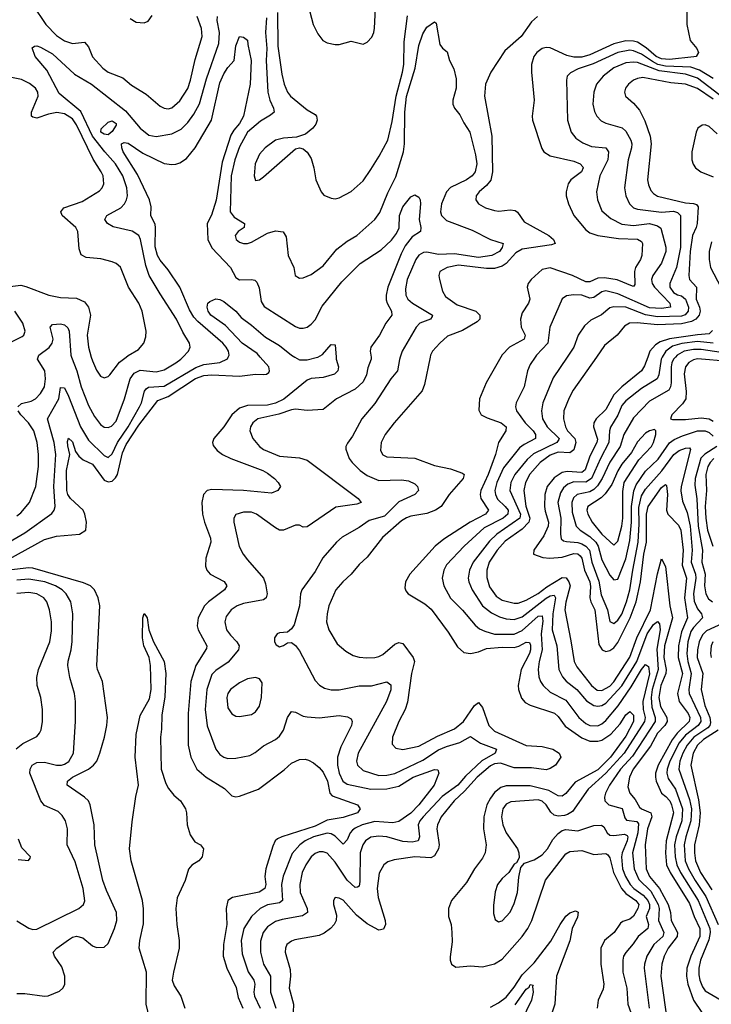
# Model space of a CAD drawing. Header units: inches. Extents: x 1305375 to 1407406, y 744550 to 841633.
# Tile 83 of 256: x 1322425 to 1325900, y 786749 to 791694. Entities that reach past the tile are written whole.
import ezdxf

# ---------------------------------------------------------------- set-up
doc = ezdxf.new("R2010")
doc.units = ezdxf.units.IN
doc.header["$MEASUREMENT"] = 0
doc.layers.add('B3728', color=7, linetype='Continuous')
doc.layers.add('B3729', color=7, linetype='Continuous')

msp = doc.modelspace()

# ---------------------------------------------------------------- linework, layer by layer
at = {"layer": 'B3728', "color": 5}
for points, elevation in [([(1322350, 789059.1), (1322450, 789116.1), (1322585.6, 789214.4), (1322598.4, 789230), (1322603.4, 789250), (1322595.6, 789350), (1322605.9, 789510), (1322597.1, 789570), (1322564.7, 789690), (1322620.7, 789790), (1322630, 789847.3), (1322650, 789844.4), (1322670, 789803.9), (1322730.1, 789650), (1322770, 789582.1), (1322850, 789504.6), (1322870, 789496), (1322890, 789512.9), (1322915.7, 789570), (1322969.1, 789650), (1323026.4, 789750), (1323036, 789770), (1323051.4, 789828.6), (1323060.1, 789839.9), (1323071.6, 789848.4), (1323150, 789853.5), (1323310, 789947), (1323350, 789962.3), (1323430, 789973.1), (1323468.6, 789991.4), (1323472.4, 790000)], 1140), ([(1322370, 788984), (1322550, 789083.7), (1322610, 789099.4), (1322724.5, 789110), (1322757.2, 789130), (1322759.6, 789170), (1322752.7, 789210), (1322743.5, 789230), (1322679.7, 789290), (1322666.7, 789310), (1322661, 789330), (1322659.4, 789430), (1322676.2, 789510), (1322665.9, 789554.1), (1322665, 789575), (1322670, 789593.1), (1322690, 789574.3), (1322705.1, 789525.1), (1322721.4, 789501.4), (1322744.3, 789484.3), (1322790, 789461.6), (1322850, 789381.9), (1322870, 789372.3), (1322890, 789376.6), (1322906.7, 789393.3), (1322915.5, 789410), (1322941.5, 789518.5), (1322959.1, 789560.9), (1323022.8, 789657.2), (1323119, 789781), (1323170, 789802), (1323307.7, 789892.3), (1323350, 789907.4), (1323390, 789909.8), (1323530, 789904.2), (1323610, 789913.5), (1323650, 789912.1), (1323665.6, 789914.4), (1323677, 789923), (1323680.4, 789930), (1323676.2, 789950), (1323632.3, 790000)], 1120), ([(1322414.6, 789750), (1322434.3, 789765.7), (1322482.4, 789777.6), (1322504.1, 789790), (1322530, 789816.2), (1322548.6, 789850), (1322554.1, 789890), (1322550.3, 789930), (1322514.7, 789990), (1322517.9, 790000)], 1160), ([(1322685.1, 790000), (1322712.2, 789930), (1322732.9, 789850), (1322770, 789757.3), (1322800.6, 789700.6), (1322830, 789660.6), (1322850, 789647.8), (1322870, 789645.5), (1322886.6, 789653.4), (1322910, 789677.8), (1322951.9, 789790), (1322980.4, 789890), (1323000.3, 789919.7), (1323030, 789933.8), (1323110, 789925.5), (1323150, 789936.2), (1323209, 789970), (1323234.5, 789990), (1323244.1, 790000)], 1160), ([(1322784.6, 790000), (1322790, 789980.4), (1322810, 789933.4), (1322830, 789903.6), (1322850, 789894.9), (1322870, 789902), (1322878, 789910), (1322925.9, 789974.1), (1322959.9, 790000)], 1180), ([(1324015, 790000), (1324015.8, 789990), (1324026.5, 789950), (1324024.2, 789930), (1324006.8, 789913.2), (1323950, 789897.9), (1323890, 789892.4), (1323870, 789884.5), (1323751.8, 789788.2), (1323710, 789767.8), (1323670, 789758.1), (1323570, 789755.9), (1323530, 789743.6), (1323491.1, 789710), (1323450, 789649.8), (1323400.2, 789590), (1323392.9, 789570), (1323396.1, 789556.1), (1323416.5, 789530), (1323444.6, 789510), (1323485.7, 789490), (1323646, 789430), (1323670, 789417), (1323705.3, 789390), (1323724.2, 789370), (1323734.9, 789350), (1323722.4, 789330), (1323690, 789315.8), (1323550, 789329.1), (1323390, 789334.2), (1323366.8, 789330), (1323347.8, 789310), (1323339.2, 789270), (1323343.1, 789210), (1323353.4, 789170), (1323383.9, 789090), (1323385, 789070), (1323360.4, 788990), (1323357.9, 788950), (1323364.4, 788930), (1323382.2, 788910), (1323451.7, 788871.7), (1323464.9, 788850), (1323454.7, 788830), (1323372.9, 788770), (1323353.9, 788750), (1323322.2, 788690), (1323317, 788650), (1323321.7, 788630), (1323365, 788550), (1323364.1, 788535.9), (1323310.1, 788450), (1323285.4, 788370), (1323270.5, 788210), (1323271.5, 788050), (1323284.3, 787990), (1323314.6, 787930), (1323362, 787890), (1323453.1, 787833.1), (1323490, 787796.5), (1323510, 787791.1), (1323530, 787794), (1323624.7, 787830), (1323753.6, 787926.4), (1323790, 787960.6), (1323830, 787978), (1323859.4, 787979.4), (1323875.8, 787975.8), (1323901.3, 787961.3), (1323930, 787938.5), (1323950, 787914), (1323971.8, 787870), (1323983.5, 787810), (1323995.7, 787795.7), (1324122, 787750), (1324136.1, 787730), (1324122, 787710), (1324050, 787687.3), (1323970, 787673.6), (1323910, 787643), (1323742, 787590), (1323720.5, 787579.5), (1323708.8, 787570), (1323696.4, 787543.6), (1323662.3, 787430), (1323657.4, 787390), (1323661.5, 787350), (1323657, 787330), (1323628.5, 787311.5), (1323494.2, 787285.8), (1323470.2, 787269.8), (1323462.4, 787230), (1323465.5, 787150), (1323448.3, 787050), (1323447.4, 786990), (1323465.6, 786930), (1323512.8, 786832.8), (1323522.3, 786782.3), (1323545.5, 786730)], 1120), ([(1324190.2, 790000), (1324191.7, 789990), (1324174.5, 789945.5), (1324167.8, 789910), (1324150, 789875.9), (1324110, 789839.2), (1324017.2, 789790), (1323950, 789736.1), (1323870, 789731.7), (1323810, 789737.4), (1323790, 789734.8), (1323727.3, 789712.7), (1323621.7, 789690), (1323596.1, 789670), (1323584.9, 789650), (1323581.3, 789630), (1323596.1, 789590), (1323629.1, 789550), (1323650, 789534.7), (1323730, 789502.8), (1323830, 789493.5), (1323870, 789481.3), (1324126.4, 789290), (1324141.3, 789270), (1324119.4, 789260.6), (1324014.1, 789245.9), (1323870, 789147.8), (1323850, 789144.7), (1323830, 789155.1), (1323810, 789155.1), (1323750, 789131.1), (1323730, 789131), (1323710, 789141.5), (1323614, 789210), (1323590, 789221.2), (1323550, 789221.5), (1323510, 789209.3), (1323500.3, 789190), (1323501.5, 789170), (1323528.2, 789048.2), (1323548.3, 789010), (1323570, 788981.5), (1323649.3, 788890), (1323660.1, 788860.1), (1323667.7, 788810), (1323662.8, 788790), (1323650, 788781.1), (1323550, 788761.9), (1323516.9, 788750), (1323488.2, 788730), (1323462.9, 788697.1), (1323456, 788670), (1323464.3, 788630), (1323483.3, 788603.3), (1323516.2, 788570), (1323527.2, 788550), (1323524.9, 788530), (1323472.6, 788467.4), (1323410, 788425.2), (1323390, 788405.3), (1323365.7, 788330), (1323355.9, 788230), (1323367.3, 788147.3), (1323410, 788030.4), (1323430, 788003.9), (1323450, 787990.2), (1323470, 787983.8), (1323510, 787984.7), (1323581.2, 787998.8), (1323607.2, 788012.8), (1323650, 788046.5), (1323710, 788078.3), (1323730, 788095.3), (1323750, 788124.9), (1323771.1, 788188.9), (1323790, 788219.5), (1323810, 788216.5), (1323850, 788195.9), (1323870, 788192.1), (1323930, 788188.5), (1324030, 788198.6), (1324072.7, 788192.7), (1324090, 788183), (1324095.2, 788170), (1324092.2, 788150), (1324037.9, 788042.1), (1324021.7, 787990), (1324022.3, 787950), (1324030, 787909.2), (1324049.2, 787870), (1324070, 787855.1), (1324190, 787830.1), (1324270, 787830.7), (1324330, 787844.2), (1324402, 787890), (1324510, 787928), (1324526.4, 787926.4), (1324530.3, 787910), (1324507.9, 787850), (1324430.5, 787750), (1324390, 787709.5), (1324330, 787666.6), (1324300.5, 787659.5), (1324210, 787666.5), (1324146.3, 787650), (1324110, 787634.1), (1324096.9, 787623.1), (1324086.1, 787610), (1324070, 787574.2), (1324050, 787553.5), (1324010, 787592.7), (1323990, 787605.4), (1323970, 787609), (1323900.5, 787590), (1323859.5, 787570), (1323832.5, 787550), (1323794, 787506), (1323748.2, 787391.8), (1323740.1, 787350), (1323745.1, 787270), (1323730, 787258.8), (1323670, 787249.1), (1323633, 787230), (1323590.1, 787190), (1323551.6, 787130), (1323536.9, 787070), (1323542.7, 787002.7), (1323572.3, 786912.3), (1323601.1, 786870), (1323606.5, 786850), (1323601.9, 786810), (1323604.1, 786790), (1323632.6, 786730)], 1140), ([(1324336.4, 790000), (1324332.5, 789987.5), (1324323.2, 789930), (1324289.3, 789890), (1324210, 789766.2), (1324144.2, 789690), (1324097.6, 789602.4), (1324072.3, 789567.7), (1324063.6, 789550), (1324063.4, 789536.6), (1324080.2, 789490), (1324095.2, 789470), (1324135.7, 789430), (1324170, 789405.4), (1324230, 789380.4), (1324342.7, 789382.7), (1324378.4, 789378.4), (1324410, 789363.2), (1324423.2, 789350), (1324429, 789330), (1324410, 789309.8), (1324330, 789273.2), (1324258.7, 789201.3), (1324181.2, 789178.8), (1324130, 789143.4), (1324045, 789095), (1324016.9, 789070), (1323948.7, 788991.3), (1323910, 788922), (1323842.3, 788830), (1323835.8, 788810), (1323830.2, 788750), (1323804.7, 788655.3), (1323790, 788634.5), (1323770, 788618), (1323730, 788615.1), (1323718.8, 788610), (1323704.9, 788590), (1323704.9, 788570), (1323714.2, 788554.2), (1323730, 788544.4), (1323750, 788550.6), (1323770, 788564.9), (1323790, 788565.5), (1323810, 788550.6), (1323830, 788524.9), (1323910, 788374.6), (1323931.6, 788351.6), (1323956.9, 788336.9), (1323990, 788328.6), (1324030, 788328.7), (1324130, 788347.9), (1324192.3, 788347.7), (1324270, 788367.9), (1324290, 788352.7), (1324289.1, 788329.1), (1324267.7, 788270), (1324125.6, 788010), (1324117.8, 787970), (1324123, 787950), (1324150, 787923.9), (1324230, 787898.2), (1324270, 787899.3), (1324310, 787908.9), (1324450, 787974.8), (1324530, 788026.6), (1324570, 788043.7), (1324636.8, 788063.2), (1324690, 788094), (1324741.1, 788061.1), (1324820.7, 788030), (1324814.2, 788010), (1324747.6, 787972.4), (1324665.2, 787894.8), (1324626.8, 787850), (1324546.9, 787793.1), (1324451.5, 787690), (1324435.1, 787670), (1324426.4, 787650), (1324434.2, 787590), (1324427.4, 787570), (1324396.2, 787563.8), (1324350, 787565.9), (1324270, 787589.4), (1324230, 787593.9), (1324190, 787588), (1324163.2, 787570), (1324148.4, 787550), (1324136.3, 787510), (1324134.3, 787365.7), (1324130, 787342.4), (1324122.2, 787337.8), (1324110, 787335.3), (1324070, 787371.8), (1324010, 787463.2), (1323970, 787508.6), (1323950, 787515.4), (1323930, 787514.2), (1323910, 787505.6), (1323890, 787489.1), (1323862.4, 787450), (1323845, 787410), (1323831.8, 787350), (1323833.5, 787310), (1323868.8, 787230), (1323870.7, 787209.3), (1323846.5, 787193.5), (1323744.5, 787175.5), (1323710, 787165.2), (1323670, 787137.9), (1323649, 787110), (1323634.3, 787065.7), (1323635.5, 787010), (1323649.1, 786950), (1323685, 786890), (1323685.5, 786810), (1323711.9, 786730)], 1160), ([(1324486.6, 790000), (1324458.1, 789861.9), (1324446.4, 789830), (1324307, 789670), (1324261, 789610), (1324240.5, 789570), (1324237.8, 789530), (1324249.5, 789509.5), (1324270, 789498.5), (1324410, 789492.1), (1324510, 789455.1), (1324590, 789438.6), (1324650, 789416.6), (1324657.5, 789410), (1324652.5, 789390), (1324583.1, 789310), (1324543, 789250), (1324513.5, 789230), (1324470, 789213.5), (1324390, 789200.2), (1324367.8, 789192.2), (1324343.6, 789176.4), (1324247.2, 789092.8), (1324170, 788994.8), (1324130, 788957.7), (1324090.9, 788909.1), (1324048.5, 788870), (1324014, 788830), (1323978.9, 788750), (1323969.5, 788710), (1323966.8, 788670), (1323978, 788630), (1324020.1, 788560.1), (1324062.9, 788522.9), (1324100.2, 788500.2), (1324130, 788492.2), (1324169.4, 788489.4), (1324210, 788490.2), (1324230, 788495.2), (1324250, 788505.7), (1324310, 788557.9), (1324330, 788566.4), (1324350, 788560.6), (1324402.6, 788490), (1324408, 788470), (1324392.8, 788410), (1324373.4, 788266.6), (1324361.2, 788230), (1324330, 788169.7), (1324297.8, 788090), (1324296.1, 788056.1), (1324314.7, 788034.7), (1324350, 788028.3), (1324430, 788044.9), (1324523.8, 788096.2), (1324610, 788132.5), (1324655.3, 788170), (1324710, 788249.1), (1324730, 788264.9), (1324750, 788239.3), (1324782.7, 788150), (1324810, 788120.8), (1324970, 788048.2), (1325050, 788044.3), (1325103.2, 788030), (1325135.1, 788010), (1325144.1, 787990), (1325117.8, 787950), (1325090, 787933.3), (1325070, 787927), (1324996.1, 787936.1), (1324910, 787936.3), (1324840.1, 787960.1), (1324810, 787956.4), (1324790, 787946.6), (1324724.4, 787890), (1324660.7, 787819.3), (1324607.3, 787770), (1324542.2, 787690), (1324525, 787650), (1324521.5, 787630), (1324531.9, 787550), (1324529.2, 787530), (1324510, 787495), (1324490, 787484.5), (1324410, 787489.4), (1324306.1, 787474), (1324275, 787465), (1324254.7, 787450), (1324231.7, 787408.3), (1324221.5, 787330), (1324226, 787286), (1324260.9, 787170), (1324262.9, 787150), (1324253.7, 787126.3), (1324230, 787121.5), (1324170, 787152.9), (1324117.3, 787197.3), (1324050, 787272.4), (1324030, 787282.7), (1324010, 787284.5), (1324001.1, 787270), (1324001.3, 787250), (1324016, 787196), (1324015.4, 787170), (1324005.6, 787150), (1323986.5, 787130), (1323954.6, 787105.4), (1323930, 787094.1), (1323807.5, 787072.5), (1323790, 787066.6), (1323767.9, 787050), (1323759.7, 787030), (1323758, 787010), (1323784, 786924), (1323785.7, 786890), (1323778.5, 786830), (1323800.1, 786750), (1323798.3, 786710)], 1180), ([(1323807, 790000), (1323830, 789986.3), (1323870, 789985.4), (1323921.4, 789998.6), (1323923.7, 790000)], 1120), ([(1324843, 790000), (1324768.9, 789871.1), (1324735, 789790), (1324732.6, 789732.6), (1324743.6, 789710), (1324774, 789694), (1324844.5, 789670), (1324869.4, 789650), (1324867.8, 789630), (1324830.1, 789570), (1324815.5, 789510), (1324778.5, 789410), (1324742.6, 789330), (1324739.1, 789310), (1324742.2, 789290), (1324779.8, 789230), (1324764.8, 789210), (1324688.4, 789170), (1324555.7, 789084.3), (1324513.1, 789050), (1324385, 788910), (1324363.2, 788870), (1324360.9, 788840.9), (1324364.8, 788824.8), (1324377, 788810), (1324460.7, 788760.7), (1324493.2, 788733.2), (1324577.6, 788617.6), (1324624.6, 788544.6), (1324656.5, 788516.5), (1324690.8, 788510.8), (1324730, 788518.9), (1324770, 788536.4), (1324850, 788543.4), (1324910, 788541.4), (1324932.6, 788547.4), (1324970, 788568.4), (1324985.8, 788565.8), (1324992.1, 788552.1), (1324991.8, 788530), (1324986.1, 788510), (1324945.4, 788430), (1324929.1, 788350), (1324930.7, 788330), (1324946.9, 788286.9), (1324965.3, 788265.3), (1324990, 788250.8), (1325111.8, 788211.8), (1325130, 788194), (1325165.3, 788145.3), (1325250, 788087.1), (1325290, 788071.1), (1325330, 788070.4), (1325350, 788074.8), (1325395, 788105), (1325441.8, 788158.2), (1325470, 788202.2), (1325490, 788219.5), (1325510, 788200.3), (1325508.7, 788170), (1325470, 788095.3), (1325392.9, 787990), (1325330, 787926.9), (1325216.2, 787863.8), (1325170, 787807.7), (1325150, 787794.3), (1325130, 787796.3), (1325083.3, 787823.3), (1324990, 787846.3), (1324870, 787845.5), (1324842.6, 787837.4), (1324810, 787811.9), (1324790, 787784.5), (1324772.8, 787750), (1324757.5, 787690), (1324755, 787630), (1324769.1, 787550), (1324763.1, 787510), (1324750, 787482.3), (1324709.5, 787430), (1324670, 787360.3), (1324594, 787270), (1324579.7, 787230), (1324580.2, 787190), (1324592.9, 787150), (1324597.1, 787110), (1324597.6, 787062.4), (1324587.8, 786987.7), (1324587.6, 786970), (1324594, 786950), (1324615.9, 786935.9), (1324690, 786941.8), (1324750, 786937.1), (1324810, 786951.3), (1324850, 786976.2), (1324950.4, 787090), (1324977.8, 787130), (1324998.1, 787170), (1325067.8, 787372.2), (1325170, 787504.2), (1325190, 787515.9), (1325250, 787521.7), (1325310, 787501.8), (1325370, 787506.7), (1325379.7, 787499.7), (1325390, 787485.3), (1325409.2, 787410), (1325448.7, 787330), (1325470, 787305.1), (1325520.5, 787270), (1325536.5, 787250), (1325531.4, 787230), (1325509, 787191), (1325490, 787175.8), (1325455.4, 787164.6), (1325443.9, 787156.1), (1325411.6, 787110), (1325363.7, 787070), (1325345, 787030), (1325344.8, 786950), (1325359.8, 786850), (1325356, 786824), (1325331.6, 786770), (1325326.4, 786730)], 1220), ([(1325014.5, 790000), (1324990, 789962), (1324976.8, 789930), (1324960.2, 789850), (1324919, 789770), (1324915.5, 789750), (1324920.5, 789730), (1324964.6, 789670), (1325004.4, 789630), (1325016.8, 789610), (1325016.8, 789590), (1324959.1, 789560.9), (1324936.2, 789543.8), (1324856.7, 789443.3), (1324822.1, 789370), (1324813.2, 789330), (1324815.5, 789310), (1324826.5, 789286.5), (1324864.8, 789250), (1324878.7, 789230), (1324877.7, 789210), (1324853.6, 789190), (1324758.3, 789141.7), (1324657.6, 789050), (1324570, 788955.8), (1324556.6, 788930), (1324548.2, 788890), (1324556.8, 788850), (1324590, 788788.4), (1324650, 788727.7), (1324713, 788653), (1324734.7, 788634.7), (1324762.2, 788622.2), (1324810, 788608.4), (1324910, 788607.1), (1324950, 788626.3), (1325030, 788698.3), (1325050, 788700.2), (1325053.6, 788673.6), (1325045.4, 788610), (1325049.7, 788530), (1325034.7, 788470), (1325030.6, 788430), (1325034, 788394), (1325042.6, 788370), (1325055.7, 788350), (1325090, 788317.2), (1325170, 788276.4), (1325234.8, 788190), (1325270, 788159.1), (1325290, 788149.2), (1325330, 788148.2), (1325350, 788157.3), (1325370, 788175.1), (1325431.9, 788248.1), (1325496.9, 788343.1), (1325550, 788431), (1325570, 788455.5), (1325585.2, 788445.2), (1325589.4, 788409.4), (1325556.6, 788270), (1325558.6, 788230), (1325567.2, 788190), (1325564.5, 788170), (1325462.4, 788010), (1325370.8, 787909.2), (1325281, 787830), (1325202.3, 787717.7), (1325178.3, 787701.7), (1325162.7, 787697.3), (1325130, 787694.1), (1325110, 787698.7), (1325093.6, 787713.6), (1325070, 787751.2), (1325050, 787769.9), (1325030, 787775.8), (1324893.5, 787766.5), (1324870, 787754.3), (1324852.2, 787730), (1324845.8, 787690), (1324852.1, 787650), (1324870, 787610.2), (1324926.2, 787530), (1324933.1, 787510), (1324934.9, 787485.1), (1324921.1, 787458.9), (1324910, 787452), (1324882, 787410), (1324850, 787381.5), (1324825.2, 787350), (1324813.8, 787313.8), (1324805.1, 787245.1), (1324805.4, 787205.4), (1324814, 787174), (1324830, 787163.8), (1324850, 787168.7), (1324890, 787212.4), (1324910, 787254.9), (1324926.3, 787310), (1324932.2, 787387.8), (1324943.3, 787436.7), (1324961.6, 787458.4), (1325010, 787475.2), (1325050, 787499.7), (1325076.3, 787530), (1325103.9, 787576.1), (1325130, 787606.3), (1325150, 787621.8), (1325170, 787626.2), (1325230, 787620.5), (1325310, 787646.4), (1325348.8, 787648.8), (1325360.3, 787640.3), (1325376.1, 787610), (1325390, 787598.4), (1325410, 787596), (1325463.3, 787603.3), (1325476.9, 787596.9), (1325480.3, 787590), (1325477.1, 787570), (1325451.9, 787510), (1325448.4, 787490), (1325454.2, 787430), (1325469.8, 787390), (1325492.5, 787350), (1325510.8, 787330), (1325557.2, 787297.2), (1325581.1, 787270), (1325590.3, 787250), (1325589.6, 787230.4), (1325572.3, 787190), (1325584.3, 787150), (1325580.8, 787130), (1325532.5, 787090), (1325507.8, 787052.2), (1325470.9, 787009.1), (1325459.5, 786990), (1325454.8, 786970), (1325455.4, 786910), (1325475.4, 786830), (1325480.1, 786750), (1325504.3, 786684.2)], 1240), ([(1325176.3, 790000), (1325105.1, 789894.9), (1325053.3, 789770), (1325046.5, 789730), (1325051.2, 789690), (1325075.7, 789650), (1325135, 789590), (1325133.9, 789586.1), (1325124.5, 789570), (1325006, 789514), (1324974.8, 789485.2), (1324913.2, 789410), (1324892.3, 789370), (1324888.1, 789330), (1324940.7, 789210), (1324937.4, 789190), (1324822.8, 789110), (1324785.3, 789074.7), (1324702.8, 788970), (1324684.6, 788930), (1324678.7, 788890), (1324681.5, 788870), (1324698.5, 788830), (1324750.7, 788750.7), (1324795.6, 788715.6), (1324835.7, 788695.7), (1324870, 788684.9), (1324910, 788680.8), (1324950, 788694.7), (1325070, 788789.5), (1325090, 788800.1), (1325110, 788803.3), (1325118, 788790), (1325103.5, 788710), (1325099.9, 788630), (1325124.2, 788550), (1325134.2, 788430), (1325152.9, 788392.9), (1325171.2, 788371.2), (1325225.1, 788330), (1325273.7, 788273.7), (1325310, 788249.2), (1325330, 788245.7), (1325350, 788250.1), (1325370, 788261.3), (1325451, 788349), (1325526.1, 788470), (1325577.1, 788610), (1325610, 788656.1), (1325630, 788671.8), (1325639.4, 788659.4), (1325643.3, 788630), (1325627.2, 788532.8), (1325633.5, 788430), (1325602.8, 788330), (1325597.2, 788290), (1325601, 788241), (1325618.5, 788190), (1325618.4, 788170), (1325504.3, 787995.7), (1325444, 787930), (1325388.4, 787850), (1325368.2, 787810), (1325363.8, 787790), (1325365.7, 787770), (1325385.2, 787750), (1325451.6, 787731.6), (1325465.2, 787685.2), (1325474.3, 787674.3), (1325526.6, 787666.6), (1325535, 787655), (1325530.3, 787610.3), (1325504, 787510), (1325513.1, 787430), (1325536.1, 787376.1), (1325596.9, 787316.9), (1325633.4, 787250), (1325638.5, 787230), (1325635.1, 787170), (1325661.7, 787110), (1325657, 787090), (1325611.5, 787050), (1325576.6, 786990), (1325563.8, 786950), (1325562.4, 786930), (1325587.5, 786730)], 1260), ([(1325322.8, 790000), (1325206.8, 789833.2), (1325185.6, 789794.4), (1325159.6, 789730), (1325157.2, 789690), (1325166.9, 789650), (1325177.2, 789630), (1325213.7, 789590), (1325217.9, 789577.9), (1325219.9, 789570), (1325210, 789533.6), (1325190, 789518.6), (1325130, 789522.8), (1325090, 789506.6), (1325040.1, 789470), (1324988.4, 789411.6), (1324967, 789370), (1324958.3, 789330), (1324968.8, 789251.2), (1324988.5, 789190), (1324983.2, 789170), (1324950, 789135.2), (1324865.1, 789074.9), (1324823.3, 789030), (1324783.8, 788970), (1324772.1, 788930), (1324772.1, 788892.1), (1324786.3, 788846.3), (1324819.3, 788799.3), (1324850, 788778.3), (1324910, 788763.3), (1324930, 788764.4), (1324970, 788778.5), (1325030, 788812.3), (1325074.1, 788845.9), (1325150, 788892), (1325170.3, 788890.3), (1325184.3, 788870), (1325190.9, 788850), (1325168.6, 788768.6), (1325163.6, 788730), (1325195.1, 788575.1), (1325210.4, 788470.4), (1325224.1, 788444.1), (1325297.9, 788350), (1325327.3, 788327.3), (1325350, 788325), (1325390, 788346), (1325410, 788368.2), (1325490, 788492.5), (1325525.4, 788590), (1325594, 788730), (1325630, 788910.4), (1325650, 788987), (1325670, 788947.7), (1325692.2, 788750), (1325704.9, 788690), (1325664.3, 788550), (1325662.1, 788490), (1325673.2, 788430), (1325672.2, 788410), (1325646, 788350), (1325636.6, 788290), (1325644.1, 788244.1), (1325677.4, 788190), (1325679.2, 788170), (1325666.9, 788150), (1325629.3, 788110), (1325595.3, 788044.7), (1325508.1, 787930), (1325489.3, 787890), (1325481.1, 787841.1), (1325490.1, 787810), (1325517.8, 787777.8), (1325539, 787739), (1325550.1, 787730.1), (1325596.4, 787710), (1325600.6, 787690), (1325579.4, 787630), (1325567.7, 787550), (1325573.5, 787430), (1325589.8, 787390), (1325639.8, 787330), (1325683.1, 787250), (1325695.9, 787210), (1325698.7, 787170), (1325730.8, 787110), (1325729.1, 787090), (1325683.6, 787030), (1325663.2, 786990), (1325650.8, 786950), (1325647.4, 786890), (1325680.1, 786650)], 1280), ([(1325580.9, 790000), (1325564.7, 789955.3), (1325549.3, 789930.7), (1325450.1, 789850), (1325410.6, 789809.4), (1325370, 789736.2), (1325322.2, 789690), (1325310.1, 789670), (1325308.9, 789650), (1325327.6, 789587.6), (1325324.3, 789570), (1325290, 789502.1), (1325266.3, 789433.7), (1325250, 789420.2), (1325175.3, 789424.7), (1325150, 789419.6), (1325110, 789393.8), (1325074.6, 789350), (1325063.9, 789310), (1325062.2, 789250), (1325065.1, 789225.1), (1325082.5, 789170), (1325080.9, 789150), (1325057.9, 789102.1), (1325008.3, 789030), (1325006.7, 789010), (1325053, 788993), (1325089, 788989), (1325150, 788994.5), (1325210, 789013.7), (1325230, 789010.7), (1325240.8, 789000.8), (1325248.9, 788988.9), (1325262.4, 788930), (1325290, 788870), (1325293.3, 788846.7), (1325289.8, 788790), (1325294.8, 788770), (1325315.1, 788730), (1325335.6, 788555.6), (1325351.1, 788530), (1325370, 788521.3), (1325390, 788525.5), (1325410, 788539.5), (1325430, 788566.8), (1325493.2, 788690), (1325523.1, 788770), (1325544.2, 788870), (1325561, 789010), (1325574.3, 789070), (1325575, 789210), (1325583.4, 789250), (1325650, 789343.8), (1325670, 789359), (1325675.3, 789355.3), (1325679.9, 789310), (1325675.2, 789230), (1325681.7, 789210), (1325736, 789156), (1325746.8, 789130), (1325758.7, 789030), (1325754.6, 788954.6), (1325776.2, 788890), (1325766.3, 788790), (1325781.2, 788690), (1325750, 788619.9), (1325735.3, 788550), (1325734.5, 788490), (1325754.9, 788410), (1325729.8, 788310), (1325739.3, 788270), (1325784.3, 788210), (1325792.7, 788190), (1325789.5, 788170), (1325727.9, 788110), (1325703.6, 788076.4), (1325632.5, 787950), (1325619.5, 787910), (1325619.1, 787890), (1325622.9, 787870), (1325649.3, 787810), (1325672.4, 787792.4), (1325691.4, 787770), (1325700.9, 787750), (1325709.8, 787710), (1325674.2, 787570), (1325669.6, 787510), (1325674.8, 787450), (1325692.8, 787410), (1325790, 787254.3), (1325813.3, 787190), (1325843.3, 787130), (1325843.1, 787090), (1325796.7, 786990), (1325777.4, 786930), (1325775.2, 786890), (1325781.9, 786850), (1325810, 786769.4), (1325890.7, 786650)], 1320), ([(1325653.7, 790000), (1325647.8, 789990), (1325636.3, 789910), (1325628.5, 789890), (1325550, 789841.2), (1325470, 789779.9), (1325450, 789756.3), (1325430, 789707.5), (1325393.1, 789646.9), (1325387.9, 789630), (1325385.9, 789570), (1325343.1, 789490), (1325298.1, 789390), (1325270, 789371), (1325210, 789372.8), (1325178.6, 789361.4), (1325157.5, 789342.5), (1325141.7, 789318.3), (1325128.3, 789270), (1325143.3, 789190), (1325141.6, 789110), (1325146.2, 789086.2), (1325157.1, 789077.1), (1325173, 789073), (1325230, 789068.7), (1325250, 789062.2), (1325270, 789050.1), (1325287.9, 789030), (1325300.2, 788970), (1325334.5, 788874.5), (1325346, 788806), (1325379, 788730), (1325390, 788671.8), (1325410, 788662.3), (1325430, 788677.5), (1325450, 788708.8), (1325474.6, 788770), (1325490.7, 788830), (1325505.3, 788930), (1325533.2, 789070), (1325537.9, 789162.1), (1325535.3, 789244.7), (1325550, 789302.2), (1325570, 789336.8), (1325651.9, 789428.1), (1325712.6, 789510), (1325737.9, 789530), (1325770, 789543), (1325790, 789543.2), (1325795.5, 789535.5), (1325748.1, 789350), (1325747.4, 789327.4), (1325755.5, 789275.5), (1325779.3, 789219.3), (1325794.2, 789150), (1325803.4, 789030), (1325799.4, 788970), (1325820.8, 788910), (1325822.8, 788890), (1325810.6, 788810.6), (1325814.3, 788774.3), (1325830, 788735.5), (1325850.1, 788710), (1325855.5, 788690), (1325810, 788642.1), (1325797.9, 788622.1), (1325782.3, 788570), (1325777.3, 788510), (1325781.5, 788470), (1325799.6, 788410), (1325787.4, 788330), (1325788.5, 788310), (1325845.1, 788190), (1325846.9, 788170), (1325833.9, 788150), (1325770, 788101.1), (1325738.3, 788061.7), (1325691.2, 787970), (1325678.4, 787930), (1325676.7, 787910), (1325683.5, 787883.5), (1325719.9, 787830), (1325755.3, 787730), (1325751.6, 787670), (1325723.8, 787590), (1325716, 787550), (1325718.1, 787490), (1325726.6, 787450), (1325745.6, 787410), (1325834.9, 787270), (1325892.2, 787130), (1325894, 787110), (1325887.6, 787072.4), (1325846.6, 786970), (1325837, 786930), (1325837, 786897), (1325842.6, 786870), (1325856.1, 786836.1), (1325870, 786816.6), (1325970, 786758)], 1340), ([(1325719.6, 790000), (1325710.9, 789990), (1325702.4, 789970), (1325698.2, 789950), (1325698.4, 789870), (1325695.2, 789850), (1325686.1, 789833.9), (1325590, 789778.6), (1325510, 789693.8), (1325459.9, 789610), (1325441.7, 789550), (1325390, 789471.4), (1325352.2, 789390), (1325327.6, 789352.4), (1325310, 789334.2), (1325290, 789322.1), (1325225.7, 789310), (1325207.5, 789292.5), (1325199.7, 789270), (1325200.9, 789220.9), (1325220.9, 789150), (1325241.1, 789130), (1325290, 789099.1), (1325319.6, 789070), (1325332.4, 789050), (1325350, 788981.7), (1325390, 788904.9), (1325410, 788880.2), (1325430, 788884.2), (1325470, 788986.8), (1325490, 789079), (1325499.6, 789170), (1325498.5, 789250), (1325511.6, 789328.4), (1325522.7, 789357.3), (1325570, 789426.3), (1325633.5, 789486.5), (1325690, 789569.2), (1325714.3, 789585.7), (1325756.1, 789603.9), (1325830, 789628.6), (1325870, 789629.4), (1325890, 789620.6), (1325910, 789603)], 1360), ([(1325990, 789976.7), (1325830, 789990.8), (1325810, 789986.1), (1325787.2, 789972.8), (1325771, 789950), (1325764.2, 789915.8), (1325774, 789826), (1325772.2, 789790), (1325755.9, 789764.1), (1325701.1, 789710), (1325694.8, 789690), (1325705.8, 789685.8), (1325770, 789686.4), (1325850, 789694.9), (1325890, 789689.4), (1325910, 789678.4)], 1380), ([(1322410, 789201.9), (1322430, 789216.6), (1322474.4, 789270), (1322505.9, 789350), (1322519, 789450), (1322519, 789510), (1322512.8, 789570), (1322495.1, 789630), (1322469.4, 789670), (1322430.4, 789710), (1322417.5, 789730)], 1160), ([(1325927.6, 789550), (1325867.2, 789512.8), (1325848.3, 789491.7), (1325818.8, 789390), (1325816.7, 789356.7), (1325827.8, 789287.8), (1325833.9, 789150), (1325855.3, 789030), (1325853.2, 788970), (1325869.8, 788910), (1325865.5, 788850), (1325872, 788810), (1325886.2, 788786.2), (1325906.1, 788770)], 1360), ([(1325912.9, 789490), (1325894.6, 789470), (1325883.5, 789450), (1325873.4, 789410), (1325876.8, 789330), (1325869.4, 789250), (1325872.8, 789190), (1325881.8, 789130), (1325908.7, 789050)], 1380), ([(1322410, 786802.5), (1322450, 786802.5), (1322550, 786789.5), (1322568.4, 786791.6), (1322624.4, 786815.6), (1322642, 786830), (1322651.5, 786848.5), (1322651.4, 786890), (1322636.2, 786936.2), (1322599.3, 786990), (1322592.4, 787010), (1322611.1, 787030), (1322670, 787072.5), (1322690, 787085.8), (1322710, 787091.8), (1322741.9, 787081.9), (1322790, 787041.7), (1322810, 787033.5), (1322850, 787035.8), (1322870, 787054), (1322901.5, 787130), (1322912.7, 787170), (1322911, 787210), (1322860.4, 787320.4), (1322843.1, 787370), (1322802.6, 787550), (1322798.4, 787650), (1322778.8, 787750), (1322769.8, 787770), (1322750.8, 787790), (1322662.7, 787850), (1322665.3, 787870), (1322689.8, 787890), (1322770, 787929.1), (1322795.5, 787950), (1322811.5, 787970), (1322828, 788010), (1322850.7, 788090), (1322863.2, 788150), (1322865.5, 788190), (1322840.3, 788370), (1322815.9, 788430), (1322812.3, 788450), (1322826.6, 788750), (1322819.4, 788790), (1322800.2, 788830), (1322780.7, 788850), (1322745.4, 788865.4), (1322490, 788939.6), (1322470, 788941.9), (1322370, 788929.3)], 1120), ([(1322410, 787167.9), (1322470, 787131.3), (1322490, 787124.9), (1322510, 787126), (1322721.6, 787230), (1322745.4, 787250), (1322752.1, 787267.9), (1322743.1, 787330), (1322704.2, 787464.2), (1322663.2, 787550), (1322664.8, 787630), (1322654.6, 787670), (1322637.5, 787697.5), (1322617.5, 787717.5), (1322550, 787748), (1322530.8, 787770), (1322476.4, 787910), (1322476.5, 787930), (1322487.4, 787950), (1322510, 787962.8), (1322550, 787964.2), (1322609.7, 787949.7), (1322634.7, 787950), (1322650, 787954.2), (1322671.3, 787968.7), (1322694.6, 788010), (1322705, 788170), (1322704.3, 788270), (1322699.3, 788310), (1322676.7, 788390), (1322666.6, 788450), (1322667.9, 788472.1), (1322683.9, 788530), (1322688.2, 788571.8), (1322691.6, 788710), (1322682.5, 788770), (1322658.8, 788810), (1322637.4, 788830), (1322604.7, 788850), (1322551.3, 788871.3), (1322470, 788883.6), (1322410, 788879.2)], 1140), ([(1322407.3, 788032.7), (1322440.6, 788059.4), (1322510, 788094.7), (1322524.5, 788110), (1322532.5, 788127.5), (1322539.5, 788170), (1322539.5, 788230), (1322530.6, 788290), (1322512.3, 788350), (1322511.3, 788390), (1322519.5, 788430), (1322576, 788570), (1322585, 788625), (1322584.6, 788670), (1322575.2, 788730), (1322561.2, 788770), (1322546.2, 788790), (1322511, 788811), (1322470, 788817), (1322410, 788813)], 1160), ([(1323083.8, 786650), (1323061, 786750), (1323061.3, 786910), (1323024.9, 787030), (1323028.4, 787070), (1323047.1, 787152.9), (1323047.5, 787227.5), (1323042.3, 787270), (1322985.5, 787470), (1322977.3, 787530), (1322990, 787666), (1323007.7, 787792.3), (1323021.8, 787850), (1323005.7, 787990), (1323010, 788104.7), (1323030, 788198.8), (1323077.2, 788282.8), (1323086, 788330), (1323082.7, 788450), (1323074.5, 788490), (1323048.7, 788550), (1323042, 788590), (1323043.6, 788690), (1323050, 788711), (1323066, 788690), (1323073, 788630), (1323096.4, 788570), (1323151, 788471), (1323159.2, 788410), (1323153.9, 788293.9), (1323139.2, 788200.8), (1323138, 788130), (1323132.3, 788090), (1323135.6, 787930), (1323158.6, 787858.6), (1323172, 787832), (1323199.3, 787799.2), (1323233.3, 787770), (1323257.7, 787730), (1323263, 787710), (1323266.5, 787650), (1323280.8, 787600.8), (1323305.3, 787565.3), (1323333, 787550), (1323348, 787530), (1323341.6, 787490), (1323325.5, 787470), (1323290, 787447.3), (1323272.7, 787427.3), (1323255.9, 787370), (1323215.6, 787284.4), (1323210.1, 787229.9), (1323214.4, 787150), (1323226.1, 787070), (1323226, 787030), (1323196.8, 786910), (1323191.6, 786870), (1323201, 786841), (1323234.2, 786790), (1323254.4, 786730)], 1080), ([(1326019, 788690), (1325875.5, 788624.5), (1325855.3, 788604.7), (1325838.8, 788570), (1325830.7, 788530), (1325829.8, 788490), (1325857.2, 788410), (1325849.4, 788330), (1325868.5, 788250), (1325893.3, 788190), (1325896.1, 788163.9), (1325893.4, 788150), (1325882.5, 788137.5), (1325812.4, 788090), (1325778.3, 788050), (1325756.6, 788010), (1325741.6, 787970), (1325736.2, 787930), (1325790, 787776.8), (1325800.2, 787730), (1325797, 787670), (1325771.5, 787590), (1325763.7, 787550), (1325768.9, 787470), (1325785.6, 787430), (1325819.2, 787370), (1325873.5, 787290), (1325935.1, 787150)], 1360), ([(1325907.2, 788570), (1325899.9, 788550), (1325896.1, 788510), (1325900.3, 788490)], 1380), ([(1325934.6, 788125.4), (1325860.5, 788079.5), (1325830.8, 788050), (1325809.7, 788009.7), (1325796.5, 787950), (1325835.3, 787775.3), (1325843.9, 787710), (1325839.8, 787650), (1325815.2, 787550), (1325815.2, 787510), (1325821.5, 787470), (1325845.8, 787410), (1325903.3, 787323.3)], 1380), ([(1322416.7, 787476.7), (1322468.7, 787471.3), (1322478, 787482), (1322479, 787490), (1322434.9, 787534.9), (1322418, 787578)], 1160), ([(1324790, 786734.7), (1324830, 786755.6), (1324870, 786785.3), (1324910, 786835), (1324950, 786897), (1325010, 786957), (1325094, 787066), (1325140.6, 787150), (1325169.1, 787190.9), (1325190, 787208), (1325217.5, 787217.5), (1325231.8, 787211.8), (1325227.3, 787187.3), (1325200.6, 787130), (1325190, 787067.9), (1325123.1, 786890), (1325114.2, 786750), (1325087.4, 786670)], 1180), ([(1324914.4, 786745.6), (1324970, 786825), (1324984.3, 786835.7), (1324990, 786848.5), (1325005.4, 786845.4), (1325001.7, 786838.3), (1325004.2, 786810), (1324997.4, 786770), (1324919.3, 786610)], 1160)]:
    msp.add_lwpolyline(points, dxfattribs=dict(at, elevation=elevation))
for points, elevation in [([(1325615.2, 789635.2), (1325590, 789629.8), (1325570, 789617), (1325530, 789573.2), (1325499.6, 789520.4), (1325450, 789462.4), (1325430, 789428.6), (1325399.9, 789360.1), (1325367.4, 789312.6), (1325346.5, 789293.5), (1325279.6, 789250), (1325274.6, 789230), (1325279.2, 789210), (1325302, 789170), (1325350, 789110.5), (1325410, 789054.4), (1325430, 789075.2), (1325450.5, 789150), (1325454.9, 789190), (1325455.5, 789324.5), (1325463, 789370), (1325536.2, 789483.8), (1325599, 789550), (1325610.4, 789570), (1325621.6, 789610), (1325622, 789630)], 1380), ([(1323610, 788389.7), (1323570, 788384.4), (1323530, 788364), (1323483.2, 788330), (1323470.2, 788310), (1323466.4, 788290), (1323470, 788237.3), (1323490, 788207.6), (1323510, 788196.5), (1323530, 788193.6), (1323590, 788204.7), (1323610, 788218), (1323630, 788246.4), (1323640.3, 788290), (1323642.8, 788362.8), (1323630, 788382.9)], 1160)]:
    msp.add_lwpolyline(points, close=True, dxfattribs=dict(at, elevation=elevation))
at = {"layer": 'B3729', "color": 5}
for points, elevation in [([(1323865.1, 791805.1), (1323898.9, 791670), (1323923.1, 791623.1), (1323947.6, 791590), (1323970, 791577.7), (1324010, 791570.2), (1324030, 791570.2), (1324090, 791586.7), (1324150, 791570.6), (1324170, 791582), (1324193.9, 791606.1), (1324204.4, 791630), (1324207.8, 791652.2), (1324212.6, 791750)], 1220), ([(1322490, 791767.3), (1322556.4, 791670), (1322610, 791614.5), (1322650, 791588.3), (1322690, 791573.9), (1322750, 791580.7), (1322770, 791558), (1322790, 791507.1), (1322841.8, 791450), (1322870, 791431.4), (1322942.3, 791402.3), (1322985.7, 791365.7), (1323059.6, 791319.6), (1323130, 791259.6), (1323150, 791249.2), (1323170, 791246), (1323190, 791251.2), (1323230, 791287.3), (1323270, 791348.2), (1323283.5, 791390), (1323305.9, 791494.1), (1323341.2, 791610), (1323338.6, 791650), (1323317.1, 791710)], 1180), ([(1323720.7, 791730), (1323721.6, 791561.6), (1323741.3, 791421.3), (1323753.7, 791370), (1323770.9, 791330.9), (1323785.9, 791310), (1323870, 791240.9), (1323910, 791217.4), (1323916.1, 791210), (1323919.3, 791190), (1323912.8, 791170), (1323898, 791150), (1323860.2, 791119.8), (1323816.1, 791103.9), (1323750, 791099.2), (1323710.8, 791090), (1323658, 791050), (1323630, 791018.7), (1323608.2, 790970), (1323602.6, 790910), (1323610, 790887.3), (1323630, 790890.5), (1323650, 790904.9), (1323810, 791045.5), (1323830, 791050.8), (1323850, 791044.9), (1323868.8, 791028.8), (1323890, 790997.3), (1323903.6, 790950), (1323913.4, 790890), (1323940.4, 790830), (1323953.3, 790813.3), (1323990, 790797.1), (1324010, 790794.9), (1324030, 790799.3), (1324090, 790831.6), (1324150, 790884.9), (1324190, 790941.7), (1324231.7, 791008.3), (1324274.5, 791090), (1324296.7, 791183.3), (1324316, 791310), (1324349.2, 791430), (1324355.6, 791470), (1324356.8, 791583.2), (1324373.9, 791713.9)], 1180), ([(1325776.5, 791736.5), (1325778, 791670), (1325793.4, 791590), (1325827, 791550), (1325836.5, 791530), (1325823.8, 791510), (1325812.6, 791507.4), (1325690, 791495.1), (1325650, 791497.2), (1325623.8, 791510), (1325573.4, 791553.4), (1325530, 791580.8), (1325510, 791586.9), (1325470, 791587.7), (1325410, 791572.8), (1325290, 791518.4), (1325250, 791506.4), (1325210, 791505.8), (1325174, 791514), (1325090, 791552.2), (1325070, 791554.7), (1325050, 791550.3), (1325023.3, 791530), (1325007.9, 791510), (1324995.9, 791470), (1324996.1, 791430), (1325010.2, 791290), (1325000.8, 791210), (1325002.3, 791190), (1325048, 791048), (1325058.3, 791030), (1325090.7, 791010.7), (1325210, 790983.7), (1325240.7, 790970), (1325254.5, 790954.5), (1325256.8, 790950), (1325247.1, 790930), (1325194, 790890), (1325180.5, 790870), (1325170.8, 790830), (1325171.5, 790810), (1325182.8, 790770), (1325210, 790710.2), (1325270, 790638.7), (1325290, 790623.8), (1325330, 790610.1), (1325434.5, 790594.5), (1325530, 790592.2), (1325550, 790579.6), (1325554.5, 790570), (1325551.5, 790510), (1325543.9, 790490), (1325518.5, 790450), (1325514.1, 790430), (1325516.6, 790363.4), (1325510, 790354.7), (1325504.4, 790355.6), (1325427, 790387), (1325362.8, 790397.2), (1325330, 790395.6), (1325290, 790377.5), (1325270, 790377.9), (1325202.9, 790410), (1325090, 790447.5), (1325050, 790438.9), (1324994.5, 790390), (1324980.4, 790370), (1324974.6, 790350), (1324987.5, 790290), (1324980.8, 790270), (1324950, 790221.1), (1324941.6, 790190), (1324945.1, 790150), (1324964.6, 790110), (1324959.3, 790090), (1324886.8, 790050), (1324849.2, 790010.8), (1324843, 790000)], 1220), ([(1323244.1, 790000), (1323273.1, 790030), (1323282, 790050), (1323277.8, 790070), (1323244.7, 790124.7), (1323212.9, 790190), (1323130, 790316.8), (1323075.5, 790410), (1323058.9, 790458.9), (1323032.2, 790590), (1323023.4, 790610), (1322990, 790632.6), (1322893.6, 790653.6), (1322866.4, 790670), (1322853.1, 790690), (1322862.6, 790710), (1322932.7, 790750), (1322951.1, 790770), (1322961.9, 790790), (1322966.4, 790810), (1322963.2, 790850), (1322943.4, 790910), (1322906.1, 790970), (1322852.2, 791030), (1322790.6, 791110), (1322732.6, 791232.6), (1322623.5, 791323.5), (1322561.6, 791441.6), (1322501.6, 791510), (1322487.1, 791552.9), (1322498.4, 791561.6), (1322510, 791563.1), (1322530, 791556.5), (1322590, 791522.3), (1322700.3, 791420.3), (1322786.2, 791370), (1322956.6, 791236.6), (1323029.4, 791150), (1323073.9, 791113.9), (1323110, 791106.9), (1323190, 791121.1), (1323235.8, 791144.2), (1323270, 791178), (1323299.9, 791220.1), (1323328, 791272), (1323363.2, 791396.9), (1323425.4, 791574.6), (1323428.5, 791630), (1323416.6, 791690), (1323418, 791710)], 1160), ([(1322980, 791700), (1323010, 791682.7), (1323050, 791678.3), (1323070, 791687.4), (1323090, 791714.9)], 1220), ([(1323664.4, 791704.4), (1323660.3, 791630), (1323665.9, 791550), (1323662.5, 791490), (1323671.7, 791330), (1323681.4, 791290), (1323700.9, 791250), (1323703.2, 791230), (1323685.8, 791214.2), (1323634.6, 791185.4), (1323570, 791128.6), (1323530, 791055.7), (1323506.6, 790990), (1323487.7, 790910), (1323482.5, 790730), (1323502.7, 790702.7), (1323554.6, 790670), (1323552, 790650), (1323522.4, 790630), (1323508.3, 790610), (1323512.8, 790590), (1323530, 790576.9), (1323550, 790570.2), (1323570, 790570.2), (1323590, 790576.1), (1323670, 790622.7), (1323710, 790633.4), (1323748.4, 790628.4), (1323764.3, 790604.3), (1323774.2, 790510), (1323802.8, 790450), (1323809.1, 790409.1), (1323830, 790396.4), (1323850, 790398), (1323890, 790414.6), (1323950, 790457.3), (1324018.1, 790541.9), (1324070, 790581.5), (1324118.3, 790610), (1324210, 790690.2), (1324234.6, 790725.4), (1324274.6, 790825.4), (1324315.2, 790904.8), (1324354.2, 791030), (1324358.8, 791070), (1324360.3, 791230), (1324368.2, 791308.2), (1324411.8, 791450), (1324430, 791564), (1324450, 791624), (1324470, 791657.3), (1324510, 791682.8), (1324517.5, 791677.5), (1324536.3, 791570), (1324550, 791550.8), (1324572.8, 791532.8), (1324584.9, 791490), (1324606.7, 791446.7), (1324618, 791398), (1324618.5, 791350), (1324601.3, 791290), (1324601.5, 791270), (1324610.3, 791250), (1324637.1, 791217.1), (1324655.8, 791175.8), (1324686, 791130), (1324715.4, 791015.4), (1324721.8, 790970), (1324713.6, 790930), (1324699.1, 790910), (1324670.8, 790889.2), (1324590, 790851.2), (1324569.6, 790830.4), (1324544, 790770), (1324539.1, 790730), (1324544.2, 790710), (1324570, 790685.7), (1324697.8, 790637.8), (1324790, 790591), (1324854.6, 790570), (1324849.1, 790550), (1324835.5, 790530), (1324797.1, 790510), (1324730, 790499.9), (1324610, 790518.2), (1324530, 790514.5), (1324470, 790526.3), (1324454.5, 790525.5), (1324430, 790512), (1324415.8, 790490), (1324372, 790390), (1324363, 790343), (1324364.8, 790310), (1324375.6, 790290), (1324397.9, 790270), (1324499.6, 790210), (1324497.3, 790202.7), (1324488.4, 790190), (1324435.6, 790170), (1324416.3, 790150), (1324346, 790030), (1324336.4, 790000)], 1160), ([(1325026, 791710), (1324997, 791683), (1324944.8, 791610), (1324861.8, 791538.2), (1324792.6, 791430), (1324765.9, 791370), (1324759.9, 791310), (1324796.9, 791110), (1324801.3, 790930), (1324791.7, 790888.3), (1324770, 790861.7), (1324733.2, 790830), (1324719.1, 790810), (1324716.9, 790790), (1324730, 790769.1), (1324766, 790750), (1324810, 790735.3), (1324832.9, 790732.9), (1324890, 790739.8), (1324915.2, 790735.2), (1324926.9, 790726.9), (1324959.8, 790679.8), (1325083.7, 790610), (1325107.3, 790590), (1325116.2, 790570), (1325097, 790563), (1324950, 790541.9), (1324917.1, 790522.9), (1324870, 790469.2), (1324850, 790457.1), (1324810, 790444.7), (1324770, 790443.9), (1324630, 790460.7), (1324573.1, 790450), (1324536.8, 790430), (1324531.3, 790410), (1324534.7, 790390), (1324549.5, 790330), (1324564.5, 790304.5), (1324622.6, 790262.6), (1324716.9, 790230), (1324737.6, 790210), (1324737.5, 790190), (1324723.8, 790176.2), (1324650, 790133.9), (1324575.2, 790104.8), (1324535.4, 790070), (1324499.7, 790030), (1324488.7, 790010), (1324486.6, 790000)], 1180), ([(1323472.4, 790000), (1323476.8, 790010), (1323473.4, 790030), (1323462.6, 790050), (1323445.2, 790070), (1323319.2, 790179.2), (1323300.6, 790200.6), (1323277.7, 790237.7), (1323229.4, 790350), (1323170, 790438), (1323130, 790486.1), (1323117, 790510), (1323106.2, 790553.8), (1323107.5, 790650), (1323104.9, 790664.9), (1323084, 790710), (1323085.6, 790754.4), (1323077.7, 790790), (1323016.3, 790916.3), (1322944.7, 791030), (1322937.4, 791050), (1322936.4, 791070), (1322950, 791077.6), (1322970, 791074.1), (1323043.6, 791023.6), (1323150, 790972), (1323190, 790966.8), (1323210, 790969.1), (1323230, 790976.1), (1323262.7, 790997.3), (1323306.8, 791050), (1323388.5, 791190), (1323430, 791376.5), (1323450, 791421.6), (1323470, 791453.6), (1323502, 791490), (1323510, 791562.8), (1323529.8, 791610.2), (1323550, 791607.3), (1323570, 791591), (1323570.5, 791570), (1323588.6, 791488.6), (1323582.2, 791370), (1323548.7, 791210), (1323530, 791173.3), (1323500.7, 791139.3), (1323486.1, 791113.9), (1323441.6, 790978.4), (1323411.6, 790788.4), (1323388, 790712), (1323366.4, 790670), (1323370.1, 790590), (1323390, 790548.8), (1323483.2, 790450), (1323510, 790398.9), (1323530, 790388.1), (1323590.1, 790390.1), (1323605.8, 790385.8), (1323616.7, 790376.7), (1323628.2, 790348.2), (1323638.6, 790278.6), (1323652.9, 790252.9), (1323810, 790152.8), (1323830, 790145.6), (1323850, 790144.2), (1323869.8, 790150.2), (1323890, 790164.7), (1323910, 790186.7), (1323944.5, 790255.5), (1324042.9, 790377.1), (1324135.5, 790470), (1324241.3, 790538.7), (1324292.3, 790587.7), (1324318.8, 790621.2), (1324331, 790649), (1324332.9, 790710), (1324350, 790754.6), (1324390, 790803.8), (1324410, 790814), (1324430, 790802.8), (1324436.4, 790790), (1324438.4, 790770), (1324431.3, 790690), (1324440.2, 790650), (1324439.5, 790630), (1324397, 790603), (1324361.7, 790558.3), (1324341.8, 790518.2), (1324275.1, 790350), (1324265.6, 790310), (1324267.1, 790287.1), (1324270.5, 790270), (1324292.7, 790230), (1324294.7, 790210), (1324263.8, 790170), (1324233.2, 790110), (1324189.4, 790050), (1324185.7, 790030), (1324190.2, 790000)], 1140), ([(1325910, 791399), (1325840.5, 791440.5), (1325796.5, 791456.5), (1325670, 791461.7), (1325632.1, 791470), (1325603.9, 791483.9), (1325550, 791521.4), (1325510, 791537.9), (1325490, 791540.7), (1325430, 791529.9), (1325306.9, 791473.1), (1325231.7, 791448.3), (1325191.9, 791428.1), (1325176.2, 791410), (1325171.8, 791390), (1325177.4, 791190), (1325196.5, 791130), (1325219.6, 791099.6), (1325255, 791075), (1325297.9, 791057.9), (1325370, 791050.1), (1325383.7, 791030), (1325380.1, 790990), (1325340.7, 790910), (1325323, 790830), (1325328.9, 790788.9), (1325350, 790734.9), (1325394.9, 790694.9), (1325450, 790667.8), (1325510, 790660.8), (1325590, 790670.1), (1325630, 790659.6), (1325647.4, 790647.4), (1325671.3, 790551.3), (1325671.9, 790530), (1325650, 790470.7), (1325605.7, 790410), (1325599.4, 790390), (1325602.8, 790370), (1325614.5, 790350), (1325691.6, 790270), (1325694.5, 790250), (1325650, 790243.5), (1325590, 790247.4), (1325430, 790317.9), (1325370, 790332.2), (1325350, 790328.1), (1325310, 790298.7), (1325290, 790296.1), (1325250, 790309.9), (1325206.9, 790313.1), (1325171.9, 790308.1), (1325150, 790291.8), (1325089.5, 790150.5), (1325079.2, 790070), (1325021, 790010), (1325014.5, 790000)], 1240), ([(1325994.4, 791274.4), (1325830, 791400.1), (1325770, 791421.4), (1325638.2, 791438.2), (1325530, 791478.6), (1325510, 791481.5), (1325470, 791477.3), (1325410, 791452.6), (1325356.1, 791410), (1325323.2, 791370), (1325309.4, 791330), (1325305, 791270), (1325312.8, 791232.9), (1325325.2, 791210), (1325347, 791187), (1325370, 791175), (1325451.9, 791151.9), (1325470, 791135.2), (1325495.8, 791090), (1325500.7, 791070), (1325499.1, 791050), (1325482.5, 790990), (1325463.9, 790850), (1325470.2, 790810), (1325489.4, 790770), (1325509.7, 790749.7), (1325530, 790741.9), (1325650, 790727.2), (1325710, 790731.8), (1325730, 790726.1), (1325745, 790710), (1325745.8, 790550), (1325724.6, 790450), (1325692.5, 790370), (1325692.5, 790350), (1325710, 790324.5), (1325730, 790312.5), (1325750, 790307.3), (1325770, 790291.3), (1325786.4, 790250), (1325784, 790230), (1325768.3, 790211.7), (1325750, 790204.4), (1325630, 790201.8), (1325570, 790211.6), (1325470, 790250.5), (1325410, 790252), (1325390, 790246.2), (1325348.1, 790211.9), (1325294.6, 790185.4), (1325263.3, 790156.7), (1325231.9, 790110), (1325210.2, 790050), (1325176.3, 790000)], 1260), ([(1322959.9, 790000), (1322970, 790007.7), (1323022.2, 790037.8), (1323048, 790070), (1323058.8, 790101.2), (1323059.7, 790130), (1323040.8, 790230), (1323022.7, 790270), (1322970.7, 790350), (1322931.3, 790451.3), (1322910, 790469.7), (1322890, 790478.7), (1322832.8, 790492.8), (1322759.3, 790499.3), (1322733.6, 790513.6), (1322722.9, 790542.9), (1322716.8, 790630), (1322706.3, 790650), (1322637.8, 790710), (1322632, 790730), (1322646.6, 790750), (1322738.1, 790781.9), (1322825.4, 790834.6), (1322839.3, 790850), (1322847.2, 790870), (1322843.7, 790910), (1322834.4, 790930), (1322793.8, 790993.8), (1322710, 791166.5), (1322690, 791196.4), (1322650, 791221.8), (1322612.1, 791227.9), (1322570, 791220.1), (1322510, 791199.6), (1322490, 791204.4), (1322484.8, 791210), (1322484.7, 791230), (1322517.4, 791310), (1322516.1, 791330), (1322503.8, 791350), (1322474.4, 791374.4), (1322433.4, 791393.4), (1322333.6, 791413.6)], 1180), ([(1325910, 791294.7), (1325830, 791347.9), (1325770, 791369.9), (1325697.6, 791377.6), (1325556.7, 791403.3), (1325530, 791398.8), (1325510, 791389.8), (1325483.9, 791370), (1325469.2, 791350), (1325463.6, 791330), (1325468.9, 791310), (1325510, 791275.8), (1325539.3, 791239.3), (1325566.2, 791186.2), (1325592.8, 791110), (1325597.9, 791070), (1325579.8, 790890), (1325584.4, 790864.4), (1325596.5, 790836.5), (1325610, 790821.2), (1325630, 790808.7), (1325770, 790775.1), (1325811.3, 790771.3), (1325825.5, 790765.5), (1325834, 790754), (1325829, 790670), (1325824.8, 790650), (1325806.1, 790610), (1325793.5, 790530), (1325788, 790410), (1325791.3, 790390), (1325825.2, 790350), (1325824.8, 790290), (1325840.7, 790250), (1325844.3, 790230), (1325839.9, 790210), (1325821.9, 790190), (1325801.2, 790178.8), (1325750, 790167.1), (1325630, 790162.1), (1325527.5, 790172.5), (1325489.7, 790170.3), (1325464.5, 790155.5), (1325426.4, 790110), (1325362.7, 790057.3), (1325322.8, 790000)], 1280), ([(1325930, 791120.2), (1325890, 791157.3), (1325870, 791165.8), (1325854.8, 791165.2), (1325832, 791150), (1325823.9, 791130), (1325802.1, 791030), (1325802, 790990), (1325808.4, 790968.4), (1325821.3, 790950), (1325847.6, 790930), (1325910, 790905.7)], 1320), ([(1325901.3, 790578.7), (1325890.1, 790530.1), (1325889.8, 790490), (1325896.7, 790450), (1325948.8, 790350)], 1320), ([(1322350, 790350.9), (1322430, 790360.1), (1322455, 790355), (1322570.7, 790310), (1322630, 790298.4), (1322710, 790296.3), (1322750, 790276.5), (1322770.1, 790250.1), (1322780.7, 790210), (1322763.1, 790110), (1322770.7, 790050), (1322784.6, 790000)], 1180), ([(1323632.3, 790000), (1323617.2, 790017.2), (1323542.7, 790070), (1323458.5, 790158.5), (1323386, 790210), (1323372, 790230), (1323366.3, 790250), (1323369.4, 790270.6), (1323380.9, 790279.1), (1323410, 790291.7), (1323430, 790289), (1323450, 790279.3), (1323510.2, 790230), (1323537.9, 790197.9), (1323590, 790160.6), (1323659.9, 790099.9), (1323730, 790058.2), (1323790, 790010.1), (1323807, 790000)], 1120), ([(1322370, 790070.2), (1322437, 790103), (1322444.7, 790110), (1322451.4, 790130), (1322440.5, 790170), (1322400.5, 790230)], 1180), ([(1322517.9, 790000), (1322521, 790010), (1322572.6, 790047.4), (1322588.5, 790070), (1322592.1, 790090), (1322577.1, 790150), (1322590, 790162.9), (1322630, 790166.4), (1322650, 790161.8), (1322667.1, 790147.1), (1322673.5, 790130), (1322681.3, 790010), (1322685.1, 790000)], 1160), ([(1325906.1, 790133.9), (1325890, 790116.5), (1325830, 790112), (1325689.3, 790090.8), (1325644, 790076), (1325619.4, 790060.6), (1325591.8, 790030), (1325580.9, 790000)], 1320), ([(1323923.7, 790000), (1323946.7, 790013.3), (1323990, 790063), (1324010, 790062), (1324015, 790000)], 1120), ([(1325910, 790068.9), (1325830, 790077.4), (1325751.6, 790068.4), (1325705.8, 790054.2), (1325671.5, 790030), (1325653.7, 790000)], 1340), ([(1325950, 790023.5), (1325850, 790037.4), (1325810, 790038.4), (1325764.6, 790030), (1325728.4, 790010), (1325719.6, 790000)], 1360)]:
    msp.add_lwpolyline(points, dxfattribs=dict(at, elevation=elevation))
at = {"layer": 'B3729', "color": 5, "elevation": 1140}
msp.add_lwpolyline([(1322870, 791116.8), (1322850, 791119.8), (1322831.6, 791130), (1322834, 791146), (1322870, 791179.1), (1322890, 791186.7), (1322910, 791172.2), (1322910, 791164.5), (1322890, 791133.3)], close=True, dxfattribs=at)

doc.saveas('drawing.dxf')
